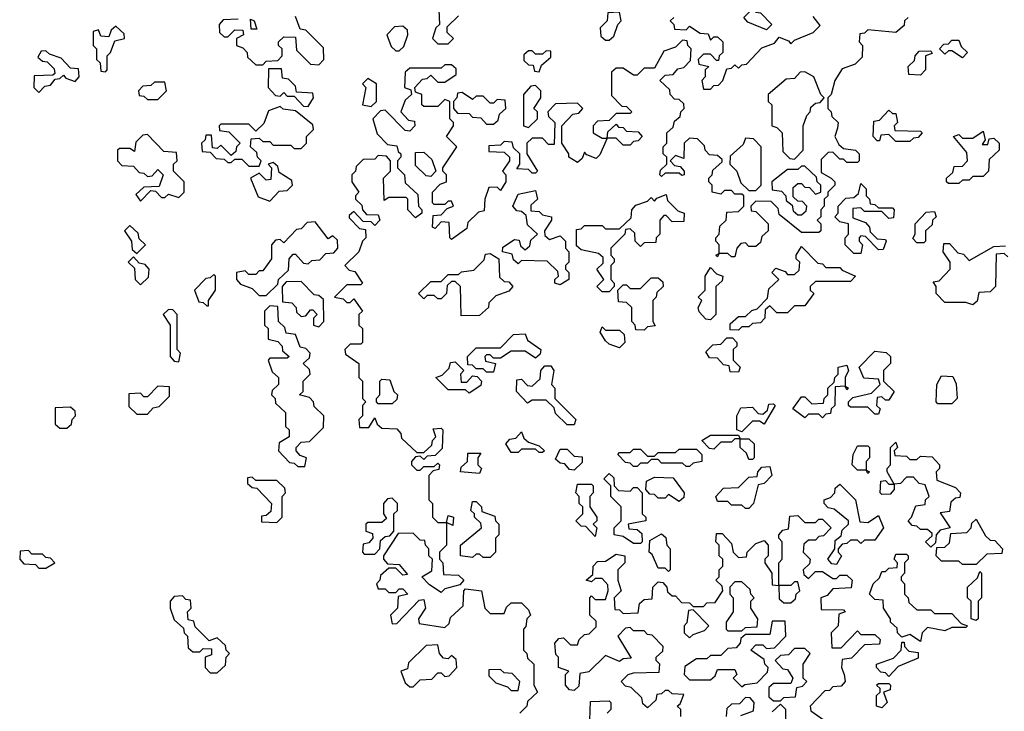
# Model space of a CAD drawing. Extents: x 2494118 to 2687960, y 757339 to 915227.
# Tile 154 of 256: x 2653250 to 2656065, y 781120 to 783099. Entities that reach past the tile are written whole.
import ezdxf

# ---------------------------------------------------------------- set-up
doc = ezdxf.new("R2010")
doc.units = 0

msp = doc.modelspace()

# ---------------------------------------------------------------- linework, layer by layer
at = {"layer": '0CON20XD'}
for points in [[(2653875, 783100), (2653831.7, 783098.3), (2653820, 783085), (2653821.7, 783061.7), (2653835, 783050), (2653845, 783050), (2653865, 783070), (2653888.3, 783068.3), (2653890, 783055), (2653870, 783045), (2653870, 783025), (2653888.3, 783018.3), (2653900, 783005), (2653901.7, 782991.7), (2653925, 782970), (2653945, 782970), (2653955, 782980), (2653988.3, 782981.7), (2654000, 782995), (2654000, 783015), (2653990, 783025), (2653990, 783035), (2654005, 783050), (2654038.3, 783048.3), (2654041.7, 783011.7), (2654081.7, 782971.7), (2654105, 782970), (2654120, 782985), (2654118.3, 783018.3), (2654068.3, 783068.3), (2654051.7, 783071.7), (2654038.3, 783108.3)], [(2654448.3, 783128.3), (2654450, 783085), (2654440, 783075), (2654430, 783045), (2654445, 783030), (2654475, 783030)], [(2654475, 783030), (2654490, 783045), (2654471.7, 783061.7), (2654471.7, 783078.3), (2654505, 783110)], [(2655790, 783105), (2655780, 783095), (2655778.3, 783081.7), (2655755, 783062.5), (2655675, 783070), (2655665, 783060), (2655651.7, 783058.3), (2655650, 783035), (2655660, 783025), (2655658.3, 782991.7), (2655638.3, 782971.7), (2655601.7, 782958.3), (2655580, 782925), (2655570, 782885), (2655560, 782875), (2655560, 782845), (2655570, 782835), (2655571.7, 782821.7), (2655590, 782805), (2655588.3, 782788.3), (2655580, 782765), (2655591.7, 782741.7), (2655605, 782730), (2655640, 782725), (2655650, 782715), (2655650, 782695), (2655645, 782690), (2655615, 782690), (2655605, 782700), (2655595, 782700), (2655575, 782720), (2655561.7, 782718.3), (2655541.7, 782698.3), (2655541.7, 782661.7), (2655570, 782645), (2655580, 782635), (2655580, 782625), (2655560, 782605), (2655560, 782595), (2655550, 782585), (2655550, 782565), (2655540, 782555), (2655540, 782535), (2655530, 782525), (2655540, 782515), (2655540, 782495), (2655535, 782490), (2655485, 782490), (2655421.7, 782541.7), (2655418.3, 782558.3), (2655398.3, 782578.3), (2655355, 782580), (2655340, 782565), (2655341.7, 782551.7), (2655355, 782550), (2655390, 782515), (2655390, 782495), (2655371.7, 782478.3), (2655368.3, 782461.7), (2655355, 782450), (2655335, 782450), (2655325, 782460), (2655311.7, 782458.3), (2655300, 782445), (2655295, 782420), (2655285, 782420), (2655275, 782430), (2655250, 782430), (2655245, 782420), (2655240, 782425), (2655250, 782430), (2655250, 782455), (2655240, 782465), (2655240, 782475), (2655250, 782485), (2655251.7, 782508.3), (2655270, 782525), (2655271.7, 782548.3), (2655305, 782550), (2655320, 782565), (2655320, 782595), (2655315, 782600), (2655295, 782600), (2655285, 782610), (2655265, 782610), (2655255, 782600), (2655230, 782605), (2655230, 782625), (2655220, 782635), (2655220, 782645), (2655230, 782655), (2655231.7, 782668.3), (2655258.3, 782691.7), (2655258.3, 782698.3), (2655245, 782710), (2655221.7, 782711.7), (2655210, 782725), (2655208.3, 782738.3), (2655188.3, 782758.3), (2655165, 782760), (2655150, 782745), (2655148.3, 782701.7), (2655125, 782710), (2655110, 782695), (2655121.7, 782681.7), (2655138.3, 782678.3), (2655150, 782665), (2655150, 782655), (2655143, 782653), (2655135, 782660), (2655095, 782660), (2655085, 782650), (2655080, 782655), (2655081.7, 782668.3), (2655100, 782685), (2655100, 782705), (2655090, 782715), (2655090, 782735), (2655100, 782745), (2655100, 782775), (2655118.3, 782791.7), (2655121.7, 782808.3), (2655138.3, 782821.7), (2655140, 782835), (2655150, 782845), (2655148.3, 782858.3), (2655135, 782870), (2655121.7, 782871.7), (2655110, 782885), (2655108.3, 782898.3), (2655080, 782925), (2655095, 782940), (2655118.3, 782941.7), (2655131.7, 782958.3), (2655148.3, 782961.7), (2655168.3, 782981.7), (2655170, 783015), (2655160, 783025), (2655158.3, 783038.3), (2655145, 783040), (2655125, 783020), (2655091.7, 783008.3), (2655065, 782960), (2655035, 782960), (2655015, 782940), (2655005, 782940), (2654975, 782960), (2654955, 782960), (2654941.7, 782948.3), (2654941.7, 782881.7), (2654971.7, 782851.7), (2654985, 782850), (2655000, 782835), (2654995, 782830), (2654955, 782830), (2654935, 782810), (2654901.7, 782808.3), (2654890, 782795), (2654890, 782775), (2654915, 782760), (2654930, 782760), (2654931.7, 782778.3), (2654955, 782800), (2654961.7, 782791.7)], [(2654935, 783040), (2654948.3, 783051.7), (2654960, 783085), (2654970, 783095), (2654965, 783120), (2654931.7, 783118.3), (2654930, 783095), (2654910, 783075), (2654911.7, 783051.7), (2654925, 783040), (2654935, 783040)], [(2655120, 783105), (2655110, 783095), (2655120, 783085), (2655121.7, 783071.7), (2655155, 783070), (2655165, 783080), (2655195, 783060), (2655218.3, 783058.3), (2655225, 783040), (2655235, 783050), (2655245, 783050), (2655260, 783035), (2655260, 783005), (2655250, 782995), (2655248.3, 782981.7), (2655241.7, 782981.7), (2655225, 783000), (2655205, 783000), (2655190, 782985), (2655191.7, 782971.7), (2655220, 782965), (2655210, 782955), (2655210, 782935), (2655200, 782925), (2655205, 782900), (2655225, 782900), (2655235, 782910), (2655248.3, 782911.7), (2655260, 782925), (2655271.7, 782958.3), (2655285, 782960), (2655295, 782970), (2655305, 782960), (2655315, 782970), (2655328.3, 782971.7), (2655371.7, 783018.3), (2655408.3, 783031.7), (2655421.7, 783048.3), (2655448.3, 783038.3), (2655455, 783030), (2655465, 783040), (2655518.3, 783061.7), (2655538.3, 783081.7), (2655518.3, 783108.3)], [(2655385, 783070), (2655331.7, 783091.7), (2655320, 783105), (2655345, 783130), (2655355, 783120), (2655368.3, 783118.3), (2655400, 783085), (2655385, 783070)], [(2653495, 782950), (2653500, 782955), (2653500, 782995), (2653510, 783005), (2653521.7, 783038.3), (2653550, 783045), (2653548.3, 783058.3), (2653525, 783080), (2653511.7, 783068.3), (2653505, 783050), (2653481.7, 783051.7), (2653475, 783070), (2653460, 783065), (2653460, 783025), (2653470, 783015), (2653470, 782985), (2653480, 782975), (2653481.7, 782951.7), (2653495, 782950)], [(2653910, 783100), (2653920, 783095), (2653928.3, 783071.7), (2653911.7, 783071.7), (2653910, 783100)], [(2654335, 783010), (2654348.3, 783021.7), (2654360, 783055), (2654358.3, 783068.3), (2654345, 783080), (2654321.7, 783078.3), (2654300, 783055), (2654311.7, 783021.7), (2654325, 783010), (2654335, 783010)], [(2655945, 782990), (2655915, 783010), (2655905, 783010), (2655895, 783000), (2655880, 783015), (2655891.7, 783028.3), (2655905, 783030), (2655915, 783040), (2655935, 783040), (2655941.7, 783021.7), (2655960, 783005), (2655945, 782990)], [(2653305, 782890), (2653321.7, 782908.3), (2653338.3, 782911.7), (2653351.7, 782928.3), (2653365, 782930), (2653375, 782940), (2653381.7, 782931.7), (2653408.3, 782921.7), (2653420, 782935), (2653418.3, 782958.3), (2653395, 782960), (2653368.3, 782988.3), (2653335, 783000), (2653325, 783010), (2653311.7, 783008.3), (2653301.7, 782991.7), (2653315, 782980), (2653328.3, 782978.3), (2653348.3, 782958.3), (2653350, 782945), (2653345, 782940), (2653291.7, 782938.3), (2653290, 782905), (2653305, 782890)], [(2654735, 782950), (2654741.7, 782968.3), (2654768.3, 782991.7), (2654768.3, 783008.3), (2654755, 783010), (2654745, 783000), (2654725, 783000), (2654715, 783010), (2654705, 783010), (2654691.7, 782998.3), (2654691.7, 782981.7), (2654705, 782970), (2654718.3, 782968.3), (2654721.7, 782951.7), (2654735, 782950)], [(2655825, 782940), (2655791.7, 782941.7), (2655790, 782965), (2655808.3, 782981.7), (2655810, 782995), (2655821.7, 783008.3), (2655855, 783010), (2655858.3, 783001.7), (2655840, 782995), (2655840, 782955), (2655825, 782940)], [(2654961.7, 782791.7), (2654975, 782790), (2654985, 782780), (2655018.3, 782778.3), (2655030, 782765), (2655018.3, 782751.7), (2655005, 782750), (2654995, 782740), (2654975, 782740), (2654955, 782760), (2654930, 782760), (2654908.3, 782711.7), (2654898.3, 782701.7), (2654871.7, 782711.7), (2654865, 782720), (2654858.3, 782701.7), (2654845, 782690), (2654820, 782705), (2654820, 782715), (2654800, 782745), (2654800, 782795), (2654831.7, 782828.3), (2654848.3, 782831.7), (2654860, 782845), (2654845, 782860), (2654781.7, 782858.3), (2654760, 782835), (2654761.7, 782821.7), (2654780, 782805), (2654778.3, 782741.7), (2654761.7, 782741.7), (2654745, 782760), (2654715, 782760), (2654700, 782745), (2654700, 782715), (2654730, 782665), (2654725, 782660), (2654715, 782660), (2654705, 782670), (2654671.7, 782671.7), (2654680, 782685), (2654680, 782715), (2654661.7, 782731.7), (2654658.3, 782748.3), (2654635, 782750), (2654625, 782740), (2654591.7, 782738.3), (2654591.7, 782721.7), (2654635, 782720), (2654650, 782705), (2654650, 782695), (2654630, 782665), (2654640, 782655), (2654640, 782635), (2654625, 782610), (2654615, 782620), (2654591.7, 782618.3), (2654580, 782585), (2654578.3, 782551.7), (2654561.7, 782548.3), (2654531.7, 782518.3), (2654528.3, 782501.7), (2654485, 782470), (2654480, 782475), (2654478.3, 782518.3), (2654455, 782520), (2654438.3, 782501.7), (2654430, 782505), (2654431.7, 782538.3), (2654455, 782540), (2654471.7, 782558.3), (2654490, 782565), (2654485, 782580), (2654475, 782580), (2654465, 782570), (2654435, 782570), (2654430, 782575), (2654430, 782605), (2654451.7, 782628.3), (2654470, 782635), (2654470, 782655), (2654460, 782665), (2654460, 782675), (2654500, 782735), (2654470, 782765), (2654490, 782795), (2654490, 782805), (2654480, 782815), (2654480, 782865), (2654465, 782870), (2654445, 782850), (2654405, 782850), (2654400, 782855), (2654400, 782885), (2654381.7, 782891.7), (2654380, 782905), (2654401.7, 782928.3), (2654415, 782930), (2654425, 782940), (2654445, 782920), (2654465, 782920), (2654498.3, 782941.7), (2654498.3, 782958.3), (2654485, 782970), (2654465, 782970), (2654455, 782960), (2654365, 782960), (2654351.7, 782948.3), (2654350, 782905), (2654368.3, 782898.3), (2654370, 782885), (2654351.7, 782868.3), (2654340, 782835), (2654361.7, 782811.7), (2654378.3, 782808.3), (2654380, 782795), (2654365, 782780), (2654351.7, 782781.7), (2654295, 782840), (2654281.7, 782838.3), (2654260, 782815), (2654271.7, 782771.7), (2654301.7, 782741.7), (2654328.3, 782738.3), (2654331.7, 782721.7), (2654340, 782715), (2654340, 782705), (2654330, 782695), (2654330, 782675), (2654350, 782655), (2654351.7, 782631.7), (2654388.3, 782598.3), (2654390, 782565), (2654400, 782555), (2654400, 782545), (2654381.7, 782531.7), (2654360, 782555), (2654360, 782585), (2654355, 782590), (2654305, 782590), (2654291.7, 782581.7), (2654290, 782645), (2654310, 782665), (2654310, 782695), (2654298.3, 782708.3), (2654275, 782710), (2654265, 782700), (2654231.7, 782698.3), (2654211.7, 782678.3), (2654210, 782665), (2654200, 782655), (2654200, 782635), (2654220, 782605), (2654210, 782595), (2654210, 782585), (2654228.3, 782568.3), (2654230, 782555), (2654241.7, 782541.7), (2654275, 782540), (2654280, 782525), (2654265, 782510), (2654255, 782520), (2654231.7, 782521.7), (2654205, 782550), (2654191.7, 782538.3), (2654191.7, 782531.7), (2654221.7, 782501.7), (2654238.3, 782498.3), (2654240, 782475), (2654230, 782465), (2654220, 782435), (2654180, 782395), (2654191.7, 782381.7), (2654208.3, 782378.3), (2654230, 782345), (2654225, 782340), (2654185, 782340), (2654150, 782305), (2654175, 782300), (2654185, 782290), (2654195, 782290), (2654205, 782300), (2654230, 782265), (2654220, 782255), (2654220, 782225), (2654230, 782215), (2654230, 782175), (2654225, 782170), (2654195, 782170), (2654180, 782155), (2654181.7, 782141.7), (2654220, 782115), (2654220, 782075), (2654230, 782065), (2654230, 782015), (2654240, 782005), (2654230, 781995), (2654230, 781965), (2654220, 781955), (2654221.7, 781931.7), (2654248.3, 781931.7), (2654265, 781960), (2654271.7, 781941.7), (2654285, 781930), (2654328.3, 781928.3), (2654340, 781915), (2654341.7, 781901.7), (2654385, 781860), (2654405, 781860), (2654428.3, 781881.7), (2654430, 781895), (2654440, 781905), (2654431.7, 781928.3), (2654455, 781930), (2654460, 781925), (2654458.3, 781871.7), (2654438.3, 781851.7), (2654415, 781850), (2654405, 781840), (2654395, 781850), (2654381.7, 781848.3), (2654370, 781835), (2654370, 781825), (2654385, 781810), (2654395, 781810), (2654405, 781820), (2654435, 781820), (2654445, 781830), (2654450, 781825), (2654448.3, 781811.7), (2654431.7, 781808.3), (2654420, 781795), (2654420, 781725), (2654430, 781715), (2654430, 781675), (2654445, 781660), (2654470, 781660), (2654475, 781680), (2654490, 781675), (2654488.3, 781651.7), (2654470, 781660), (2654470, 781595), (2654450, 781575), (2654450, 781555), (2654460, 781545), (2654461.7, 781511.7), (2654505, 781510), (2654520, 781495), (2654508.3, 781481.7), (2654465, 781470), (2654455, 781460), (2654421.7, 781481.7), (2654400, 781505), (2654428.3, 781521.7), (2654430, 781555), (2654420, 781565), (2654420, 781585), (2654410, 781595), (2654408.3, 781608.3), (2654395, 781610), (2654375, 781630), (2654331.7, 781628.3), (2654290, 781565), (2654290, 781555), (2654301.7, 781541.7), (2654335, 781540), (2654358.3, 781511.7), (2654345, 781510), (2654325, 781530), (2654305, 781530), (2654281.7, 781508.3), (2654280, 781495), (2654270, 781485), (2654275, 781470), (2654295, 781470), (2654305, 781460), (2654325, 781460), (2654335, 781470), (2654345, 781470), (2654360, 781455), (2654331.7, 781448.3), (2654330, 781415), (2654310, 781395), (2654315, 781370), (2654328.3, 781371.7), (2654391.7, 781438.3), (2654405, 781440), (2654410, 781415), (2654390, 781385), (2654391.7, 781371.7), (2654465, 781360), (2654478.3, 781371.7), (2654481.7, 781388.3), (2654518.3, 781421.7), (2654520, 781465), (2654525, 781470), (2654570, 781465), (2654580, 781415), (2654595, 781400), (2654635, 781400), (2654641.7, 781418.3), (2654655, 781430), (2654685, 781430), (2654705, 781410), (2654710, 781395), (2654700, 781385), (2654697, 781363), (2654690, 781355), (2654690, 781295), (2654700, 781285), (2654701.7, 781271.7), (2654720, 781255), (2654720, 781195), (2654730, 781175), (2654701.7, 781148.3), (2654700, 781135), (2654680, 781115)], [(2654075, 782850), (2654090, 782875), (2654088.3, 782888.3), (2654041.7, 782891.7), (2654038.3, 782908.3), (2654018.3, 782928.3), (2654001.7, 782931.7), (2653998.3, 782958.3), (2653961.7, 782958.3), (2653960, 782905), (2653981.7, 782881.7), (2653995, 782880), (2654005, 782890), (2654015, 782880), (2654035, 782880), (2654061.7, 782851.7), (2654075, 782850)], [(2655465, 782700), (2655490, 782725), (2655490, 782795), (2655500, 782825), (2655510, 782835), (2655511.7, 782848.3), (2655525, 782860), (2655538.3, 782861.7), (2655550, 782875), (2655540, 782885), (2655520, 782935), (2655495, 782950), (2655481.7, 782948.3), (2655465, 782930), (2655441.7, 782928.3), (2655390, 782885), (2655390, 782865), (2655400, 782855), (2655400, 782795), (2655415, 782790), (2655430, 782775), (2655431.7, 782721.7), (2655451.7, 782701.7), (2655465, 782700)], [(2653645, 782870), (2653670, 782895), (2653665, 782920), (2653635, 782920), (2653625, 782910), (2653601.7, 782908.3), (2653590, 782895), (2653591.7, 782881.7), (2653605, 782880), (2653615, 782870), (2653645, 782870)], [(2654255, 782850), (2654270, 782865), (2654270, 782915), (2654245, 782930), (2654230, 782915), (2654240, 782905), (2654230, 782855), (2654255, 782850)], [(2654705, 782790), (2654730, 782815), (2654730, 782835), (2654720, 782845), (2654740, 782875), (2654740, 782895), (2654725, 782910), (2654711.7, 782908.3), (2654690, 782885), (2654690, 782795), (2654705, 782790)], [(2654605, 782800), (2654618.3, 782811.7), (2654621.7, 782828.3), (2654640, 782845), (2654638.3, 782868.3), (2654615, 782870), (2654605, 782860), (2654595, 782860), (2654575, 782880), (2654555, 782880), (2654545, 782870), (2654515, 782890), (2654501.7, 782888.3), (2654500, 782875), (2654490, 782865), (2654490, 782845), (2654501.7, 782831.7), (2654535, 782830), (2654545, 782820), (2654568.3, 782818.3), (2654585, 782800), (2654605, 782800)], [(2653935, 782680), (2653940, 782695), (2653930, 782705), (2653928.3, 782718.3), (2653910, 782735), (2653911.7, 782758.3), (2653935, 782760), (2653945, 782750), (2653965, 782750), (2653975, 782740), (2654025, 782740), (2654035, 782730), (2654055, 782730), (2654070, 782745), (2654070, 782765), (2654090, 782785), (2654088.3, 782798.3), (2654038.3, 782838.3), (2654003, 782843), (2653995, 782850), (2653961.7, 782838.3), (2653948.3, 782801.7), (2653925, 782780), (2653905, 782800), (2653825, 782800), (2653820, 782795), (2653821.7, 782781.7), (2653848.3, 782778.3), (2653880, 782745), (2653870, 782735), (2653868.3, 782721.7), (2653855, 782710), (2653825, 782740), (2653815, 782730), (2653801.7, 782731.7), (2653798.3, 782768.3), (2653781.7, 782768.3), (2653780, 782755), (2653770, 782745), (2653771.7, 782721.7), (2653795, 782720), (2653811.7, 782701.7), (2653835, 782700), (2653845, 782690), (2653855, 782690), (2653865, 782700), (2653885, 782700), (2653905, 782680), (2653935, 782680)], [(2655795, 782750), (2655755, 782750), (2655735, 782770), (2655711.7, 782768.3), (2655708.3, 782751.7), (2655701.7, 782751.7), (2655690, 782765), (2655691.7, 782808.3), (2655708.3, 782811.7), (2655735, 782840), (2655745, 782830), (2655755, 782830), (2655760, 782805), (2655750, 782795), (2655751.7, 782781.7), (2655825, 782780), (2655830, 782775), (2655818.3, 782761.7), (2655805, 782760), (2655795, 782750)], [(2653595, 782580), (2653625, 782610), (2653638.3, 782608.3), (2653655, 782590), (2653665, 782590), (2653675, 782600), (2653705, 782590), (2653720, 782605), (2653720, 782635), (2653690, 782665), (2653690, 782685), (2653700, 782695), (2653698.3, 782718.3), (2653661.7, 782721.7), (2653615, 782770), (2653601.7, 782768.3), (2653581.7, 782748.3), (2653578.3, 782721.7), (2653565, 782730), (2653535, 782730), (2653530, 782725), (2653530, 782695), (2653541.7, 782681.7), (2653575, 782680), (2653591.7, 782661.7), (2653605, 782660), (2653615, 782650), (2653628.3, 782651.7), (2653645, 782670), (2653660, 782655), (2653648.3, 782621.7), (2653605, 782620), (2653581.7, 782598.3), (2653595, 782580)], [(2655935, 782630), (2655905, 782630), (2655900, 782635), (2655900, 782645), (2655918.3, 782661.7), (2655921.7, 782678.3), (2655945, 782680), (2655960, 782695), (2655958.3, 782718.3), (2655920, 782765), (2655935, 782770), (2655945, 782760), (2655975, 782760), (2656005, 782780), (2656010, 782755), (2656001.7, 782741.7), (2656018.3, 782741.7), (2656021.7, 782758.3), (2656035, 782760), (2656050, 782745), (2656050, 782725), (2656021.7, 782698.3), (2656020, 782665), (2656005, 782650), (2655975, 782650), (2655965, 782640), (2655945, 782640), (2655935, 782630)], [(2655355, 782610), (2655370, 782625), (2655370, 782735), (2655348.3, 782758.3), (2655325, 782760), (2655318.3, 782741.7), (2655281.7, 782708.3), (2655280, 782685), (2655300, 782665), (2655311.7, 782631.7), (2655335, 782610), (2655355, 782610)], [(2654425, 782650), (2654411.7, 782651.7), (2654381.7, 782681.7), (2654381.7, 782718.3), (2654405, 782720), (2654428.3, 782698.3), (2654440, 782665), (2654425, 782650)], [(2653965, 782580), (2653991.7, 782608.3), (2654015, 782610), (2654030, 782625), (2654028.3, 782638.3), (2653991.7, 782661.7), (2653988.3, 782678.3), (2653975, 782690), (2653960, 782685), (2653970, 782675), (2653968.3, 782641.7), (2653955, 782640), (2653935, 782660), (2653910, 782645), (2653931.7, 782591.7), (2653965, 782580)], [(2655485, 782540), (2655498.3, 782551.7), (2655500, 782565), (2655488.3, 782578.3), (2655475, 782580), (2655461.7, 782591.7), (2655461.7, 782618.3), (2655475, 782630), (2655485, 782630), (2655495, 782620), (2655508.3, 782618.3), (2655525, 782600), (2655540, 782605), (2655540, 782625), (2655530, 782635), (2655528.3, 782648.3), (2655495, 782680), (2655485, 782680), (2655475, 782670), (2655445, 782670), (2655400, 782635), (2655401.7, 782611.7), (2655428.3, 782608.3), (2655440, 782595), (2655441.7, 782581.7), (2655458.3, 782568.3), (2655461.7, 782551.7), (2655475, 782540), (2655485, 782540)], [(2655655, 782430), (2655635, 782430), (2655610, 782455), (2655610, 782475), (2655620, 782485), (2655620, 782515), (2655595, 782520), (2655580, 782535), (2655590, 782545), (2655590, 782565), (2655611.7, 782588.3), (2655635, 782590), (2655648.3, 782601.7), (2655655, 782630), (2655670, 782615), (2655670, 782595), (2655680, 782585), (2655681.7, 782571.7), (2655695, 782570), (2655705, 782560), (2655745, 782560), (2655750, 782555), (2655748.3, 782531.7), (2655735, 782530), (2655715, 782550), (2655665, 782550), (2655655, 782560), (2655631.7, 782558.3), (2655631.7, 782531.7), (2655668.3, 782518.3), (2655680, 782505), (2655681.7, 782491.7), (2655701.7, 782471.7), (2655725, 782470), (2655727.5, 782465), (2655718.3, 782441.7), (2655705, 782440), (2655668.3, 782478.3), (2655655, 782480), (2655650, 782475), (2655650, 782465), (2655660, 782455), (2655655, 782430)], [(2654795, 782340), (2654780, 782345), (2654780, 782355), (2654790, 782365), (2654788.3, 782378.3), (2654758.3, 782408.3), (2654685, 782410), (2654675, 782400), (2654661.7, 782411.7), (2654658.3, 782428.3), (2654630, 782435), (2654631.7, 782448.3), (2654665, 782470), (2654678.3, 782468.3), (2654681.7, 782451.7), (2654695, 782440), (2654708.3, 782451.7), (2654711.7, 782468.3), (2654730, 782485), (2654701.7, 782511.7), (2654698.3, 782538.3), (2654685, 782550), (2654671.7, 782551.7), (2654660, 782565), (2654675, 782600), (2654725, 782610), (2654730, 782585), (2654711.7, 782568.3), (2654711.7, 782551.7), (2654735, 782550), (2654745, 782540), (2654770, 782535), (2654770, 782525), (2654750, 782495), (2654751.7, 782481.7), (2654765, 782470), (2654795, 782480), (2654810, 782465), (2654810, 782445), (2654820, 782435), (2654820, 782405), (2654810, 782395), (2654810, 782385), (2654820, 782375), (2654820, 782355), (2654795, 782340)], [(2654935, 782320), (2654915, 782320), (2654900, 782335), (2654920, 782355), (2654900, 782385), (2654918.3, 782401.7), (2654918.3, 782418.3), (2654905, 782430), (2654855, 782440), (2654841.7, 782451.7), (2654841.7, 782498.3), (2654855, 782500), (2654865, 782510), (2654915, 782510), (2654925, 782500), (2654965, 782500), (2654998.3, 782531.7), (2655000, 782555), (2655011.7, 782568.3), (2655045, 782580), (2655055, 782590), (2655065, 782580), (2655071.7, 782588.3), (2655098.3, 782598.3), (2655101.7, 782581.7), (2655131.7, 782551.7), (2655150, 782545), (2655148.3, 782521.7), (2655115, 782520), (2655098.3, 782538.3), (2655091.7, 782538.3), (2655080, 782525), (2655080, 782485), (2655070, 782475), (2655068.3, 782461.7), (2655035, 782460), (2655025, 782450), (2655010, 782465), (2655008.3, 782488.3), (2654995, 782500), (2654981.7, 782498.3), (2654980, 782485), (2654940, 782445), (2654940, 782425), (2654950, 782415), (2654950, 782405), (2654940, 782395), (2654940, 782355), (2654950, 782345), (2654950, 782335), (2654935, 782320)], [(2655835, 782460), (2655815, 782460), (2655803, 782473), (2655810, 782485), (2655810, 782515), (2655841.7, 782548.3), (2655865, 782550), (2655870, 782535), (2655860, 782525), (2655858.3, 782511.7), (2655840, 782495), (2655840, 782465), (2655835, 782460)], [(2653955, 782310), (2653988.3, 782341.7), (2653990, 782355), (2654018.3, 782381.7), (2654020, 782415), (2654031.7, 782428.3), (2654038.3, 782428.3), (2654061.7, 782401.7), (2654075, 782400), (2654085, 782410), (2654108.3, 782411.7), (2654125, 782430), (2654148.3, 782431.7), (2654160, 782445), (2654158.3, 782468.3), (2654145, 782480), (2654131.7, 782471.7), (2654095, 782520), (2654071.7, 782518.3), (2654055, 782500), (2654041.7, 782498.3), (2654005, 782460), (2653995, 782470), (2653981.7, 782468.3), (2653970, 782455), (2653970, 782415), (2653945, 782380), (2653935, 782380), (2653925, 782370), (2653905, 782370), (2653895, 782380), (2653870, 782375), (2653870, 782355), (2653881.7, 782341.7), (2653915, 782330), (2653935, 782310), (2653955, 782310)], [(2653585, 782430), (2653610, 782455), (2653591.7, 782471.7), (2653588.3, 782488.3), (2653565, 782510), (2653550, 782495), (2653570, 782465), (2653571.7, 782441.7), (2653585, 782430)], [(2655975, 782282.5), (2655955, 782290), (2655895, 782290), (2655870, 782315), (2655870, 782335), (2655861.7, 782348.3), (2655878.3, 782351.7), (2655910, 782385), (2655910, 782405), (2655890, 782435), (2655891.7, 782458.3), (2655908.3, 782458.3), (2655931.7, 782431.7), (2655948.3, 782428.3), (2655965, 782410), (2656035, 782450), (2656068.3, 782451.7)], [(2654511.7, 782251.7), (2654510, 782335), (2654495, 782350), (2654485, 782350), (2654471.7, 782338.3), (2654470, 782315), (2654455, 782300), (2654445, 782300), (2654435, 782310), (2654415, 782310), (2654405, 782300), (2654390, 782315), (2654425, 782350), (2654455, 782350), (2654475, 782370), (2654505, 782370), (2654513, 782377), (2654548.3, 782381.7), (2654578.3, 782411.7), (2654581.7, 782428.3), (2654595, 782430), (2654620, 782415), (2654621.7, 782361.7), (2654635, 782350), (2654648.3, 782348.3), (2654660, 782335), (2654648.3, 782321.7), (2654611.7, 782308.3), (2654591.7, 782288.3), (2654590, 782275), (2654565, 782252.5), (2654511.7, 782251.7)], [(2655305, 782210), (2655281.7, 782211.7), (2655281.7, 782228.3), (2655305, 782250), (2655325, 782250), (2655343, 782267), (2655358.3, 782271.7), (2655388.3, 782301.7), (2655391.7, 782328.3), (2655420, 782355), (2655400, 782375), (2655411.7, 782388.3), (2655438.3, 782378.3), (2655445, 782370), (2655465, 782370), (2655478.3, 782381.7), (2655480, 782405), (2655470, 782415), (2655470, 782425), (2655485, 782450), (2655531.7, 782401.7), (2655545, 782400), (2655555, 782390), (2655595, 782390), (2655601.7, 782381.7), (2655640, 782365), (2655625, 782350), (2655525, 782350), (2655510, 782335), (2655510, 782325), (2655520, 782315), (2655495, 782280), (2655465, 782280), (2655445, 782260), (2655415, 782260), (2655395, 782280), (2655381.7, 782268.3), (2655380, 782245), (2655368.3, 782231.7), (2655345, 782230), (2655335, 782220), (2655315, 782220), (2655305, 782210)], [(2656075, 782420), (2656065, 782430), (2656041.7, 782428.3), (2656040, 782335), (2656025, 782320), (2655991.7, 782318.3), (2655987, 782293), (2655975, 782282.5)], [(2653595, 782340), (2653618.3, 782361.7), (2653620, 782385), (2653608.3, 782398.3), (2653591.7, 782401.7), (2653575, 782420), (2653560, 782405), (2653578.3, 782388.3), (2653580, 782355), (2653595, 782340)], [(2655225, 782240), (2655211.7, 782241.7), (2655193, 782263), (2655190, 782275), (2655200, 782295), (2655190, 782305), (2655210, 782325), (2655210, 782365), (2655225, 782390), (2655241.7, 782371.7), (2655260, 782365), (2655258.3, 782351.7), (2655240, 782335), (2655240, 782255), (2655225, 782240)], [(2653790, 782280), (2653790, 782295), (2653810, 782325), (2653810, 782365), (2653805, 782370), (2653795, 782360), (2653781.7, 782358.3), (2653750, 782325), (2653761.7, 782291.7), (2653775, 782290), (2653785, 782280), (2653790, 782280)], [(2654105, 782220), (2654120, 782235), (2654118.3, 782298.3), (2654105, 782310), (2654091.7, 782311.7), (2654055, 782350), (2654011.7, 782348.3), (2654000, 782335), (2654001.7, 782291.7), (2654028.3, 782288.3), (2654040, 782275), (2654041.7, 782261.7), (2654055, 782250), (2654068.3, 782251.7), (2654081.7, 782268.3), (2654088.3, 782268.3), (2654100, 782255), (2654090, 782245), (2654090, 782225), (2654105, 782220)], [(2655035, 782210), (2655011.7, 782211.7), (2655010, 782225), (2655000, 782235), (2655000, 782275), (2654985, 782290), (2654961.7, 782291.7), (2654960, 782325), (2654975, 782340), (2654985, 782340), (2654995, 782330), (2655025, 782330), (2655055, 782360), (2655075, 782360), (2655088.3, 782348.3), (2655090, 782335), (2655071.7, 782318.3), (2655070, 782305), (2655060, 782295), (2655060, 782235), (2655067, 782223), (2655045, 782220), (2655035, 782210)], [(2653705, 782120), (2653710, 782145), (2653700, 782155), (2653700, 782255), (2653688.3, 782268.3), (2653675, 782270), (2653660, 782255), (2653680, 782225), (2653680, 782135), (2653691.7, 782121.7), (2653705, 782120)], [(2654065, 781820), (2654070, 781845), (2654051.7, 781851.7), (2654040, 781865), (2654040, 781875), (2654055, 781890), (2654078.3, 781891.7), (2654118.3, 781931.7), (2654120, 781965), (2654091.7, 781991.7), (2654090, 782005), (2654078.3, 782018.3), (2654050, 782025), (2654060, 782035), (2654060, 782065), (2654080, 782085), (2654078.3, 782098.3), (2654060, 782115), (2654078.3, 782131.7), (2654080, 782145), (2654068.3, 782158.3), (2654051.7, 782161.7), (2654038.3, 782198.3), (2654011.7, 782201.7), (2654008.3, 782218.3), (2653990, 782235), (2653988.3, 782278.3), (2653965, 782280), (2653950, 782265), (2653950, 782225), (2653960, 782215), (2653960, 782185), (2653988.3, 782178.3), (2654000, 782165), (2654001.7, 782151.7), (2654020, 782135), (2654015, 782130), (2653965, 782130), (2653960, 782125), (2653971.7, 782091.7), (2653990, 782075), (2653990, 782055), (2653971.7, 782038.3), (2653970, 782025), (2653980, 782015), (2653981.7, 782001.7), (2654010, 781975), (2654010, 781935), (2654020, 781925), (2654020, 781905), (2653991.7, 781888.3), (2653990, 781865), (2654021.7, 781831.7), (2654035, 781830), (2654045, 781820), (2654065, 781820)], [(2654965, 782160), (2654935, 782170), (2654925, 782180), (2654910, 782205), (2654915, 782220), (2654925, 782210), (2654965, 782210), (2654978.3, 782198.3), (2654980, 782175), (2654965, 782160)], [(2654605, 782090), (2654585, 782090), (2654575, 782100), (2654555, 782100), (2654545, 782110), (2654531.7, 782111.7), (2654530, 782135), (2654555, 782160), (2654625, 782160), (2654661.7, 782198.3), (2654695, 782200), (2654701.7, 782181.7), (2654740, 782155), (2654738.3, 782141.7), (2654725, 782130), (2654695, 782150), (2654655, 782150), (2654625, 782130), (2654605, 782130), (2654595, 782140), (2654585, 782140), (2654580, 782135), (2654581.7, 782121.7), (2654610, 782115), (2654605, 782090)], [(2655305, 782090), (2655281.7, 782091.7), (2655278.3, 782108.3), (2655261.7, 782111.7), (2655245, 782130), (2655221.7, 782131.7), (2655211.7, 782148.3), (2655231.7, 782168.3), (2655255, 782170), (2655271.7, 782188.3), (2655288.3, 782188.3), (2655300, 782175), (2655300, 782165), (2655290, 782155), (2655290, 782125), (2655310, 782105), (2655305, 782090)], [(2655705, 781970), (2655695, 781970), (2655675, 781990), (2655625, 781990), (2655620, 781995), (2655620, 782005), (2655631.7, 782018.3), (2655685, 782030), (2655710, 782055), (2655705, 782070), (2655663.6, 782073.6), (2655650, 782105), (2655695, 782150), (2655727, 782147), (2655740, 782135), (2655740, 782115), (2655720, 782095), (2655720, 782065), (2655750, 782035), (2655735, 782010), (2655725, 782010), (2655715, 782020), (2655701.7, 782018.3), (2655700, 781995), (2655710, 781985), (2655705, 781970)], [(2654535, 782030), (2654525, 782040), (2654475, 782040), (2654440, 782075), (2654458.3, 782081.7), (2654478.3, 782101.7), (2654481.7, 782118.3), (2654495, 782120), (2654520, 782095), (2654510, 782085), (2654511.7, 782061.7), (2654528.3, 782061.7), (2654545, 782080), (2654558.3, 782078.3), (2654570, 782065), (2654568.3, 782051.7), (2654535, 782030)], [(2654835, 781940), (2654815, 781940), (2654781.7, 781971.7), (2654778.3, 781988.3), (2654755, 782010), (2654715, 782010), (2654701.7, 782001.7), (2654670, 782035), (2654671.7, 782068.3), (2654685, 782070), (2654701.7, 782051.7), (2654715, 782050), (2654738.3, 782071.7), (2654740, 782095), (2654751.7, 782108.3), (2654768.3, 782108.3), (2654777.5, 782095), (2654770, 782055), (2654780, 782045), (2654780, 782015), (2654840, 781955), (2654835, 781940)], [(2655545, 781960), (2655535, 781970), (2655505, 781970), (2655495, 781960), (2655460, 781985), (2655485, 782020), (2655495, 782020), (2655515, 782000), (2655548.3, 782001.7), (2655550, 782015), (2655560, 782025), (2655560, 782045), (2655578.3, 782061.7), (2655580, 782075), (2655590, 782085), (2655590, 782105), (2655615, 782110), (2655620, 782095), (2655610, 782075), (2655610, 782050), (2655620, 782045), (2655615, 782040), (2655610, 782050), (2655581.7, 782048.3), (2655580, 781995), (2655570, 781985), (2655568.3, 781971.7), (2655555, 781970), (2655545, 781960)], [(2654315, 782000), (2654275, 782000), (2654270, 782005), (2654270, 782015), (2654280, 782025), (2654280, 782065), (2654285, 782070), (2654308.3, 782068.3), (2654320, 782035), (2654330, 782025), (2654328.3, 782011.7), (2654315, 782000)], [(2655915, 782000), (2655875, 782000), (2655870, 782005), (2655872.5, 782055), (2655885, 782080), (2655918.3, 782078.3), (2655927, 782057), (2655930, 782015), (2655915, 782000)], [(2653615, 781970), (2653631.7, 781988.3), (2653648.3, 781991.7), (2653678.3, 782021.7), (2653678.3, 782048.3), (2653645, 782050), (2653615, 782020), (2653605, 782020), (2653595, 782030), (2653561.7, 782028.3), (2653561.7, 781991.7), (2653585, 781970), (2653615, 781970)], [(2653385, 781930), (2653398.3, 781941.7), (2653400, 781955), (2653410, 781965), (2653408.3, 781978.3), (2653395, 781990), (2653351.7, 781988.3), (2653351.7, 781941.7), (2653365, 781930), (2653385, 781930)], [(2655315, 781920), (2655300, 781925), (2655300, 781965), (2655311.7, 781988.3), (2655345, 781990), (2655361.7, 781971.7), (2655375, 781970), (2655388.3, 781981.7), (2655391.7, 781998.3), (2655405, 782000), (2655410, 781995), (2655378.3, 781941.7), (2655365, 781950), (2655345, 781950), (2655315, 781920)], [(2654745, 781860), (2654735, 781860), (2654725, 781870), (2654685, 781870), (2654675, 781860), (2654655, 781860), (2654640, 781885), (2654651.7, 781898.3), (2654668.3, 781901.7), (2654685, 781920), (2654691.7, 781901.7), (2654705, 781890), (2654735, 781880), (2654750, 781865), (2654745, 781860)], [(2655345, 781840), (2655335, 781840), (2655328.3, 781858.3), (2655310, 781875), (2655310, 781900), (2655295, 781900), (2655285, 781890), (2655255, 781890), (2655235, 781870), (2655221.7, 781871.7), (2655200, 781895), (2655225, 781910), (2655305, 781910), (2655310, 781900), (2655335, 781900), (2655350, 781885), (2655350, 781845), (2655345, 781840)], [(2654835, 781810), (2654821.7, 781811.7), (2654808.3, 781828.3), (2654795, 781830), (2654781.7, 781841.7), (2654795, 781870), (2654815, 781870), (2654835, 781850), (2654858.3, 781848.3), (2654858.3, 781831.7), (2654835, 781810)], [(2655165, 781820), (2655155, 781820), (2655145, 781830), (2655085, 781830), (2655075, 781840), (2655055, 781840), (2655045, 781830), (2655025, 781830), (2655015, 781820), (2655005, 781820), (2654995, 781830), (2654981.7, 781831.7), (2654960, 781855), (2654965, 781860), (2654995, 781860), (2655005, 781870), (2655025, 781870), (2655045, 781850), (2655065, 781850), (2655075, 781860), (2655125, 781860), (2655135, 781870), (2655185, 781870), (2655200, 781855), (2655200, 781835), (2655175, 781830), (2655165, 781820)], [(2655675, 781800), (2655670, 781810), (2655645, 781810), (2655630, 781825), (2655632.5, 781855), (2655645, 781880), (2655675, 781880), (2655680, 781875), (2655680, 781845), (2655670, 781835), (2655670, 781810), (2655680, 781805), (2655675, 781800)], [(2655855, 781590), (2655840, 781605), (2655858.3, 781621.7), (2655858.3, 781628.3), (2655845, 781640), (2655825, 781640), (2655815, 781650), (2655801.7, 781651.7), (2655790, 781665), (2655800, 781675), (2655811.7, 781708.3), (2655838.3, 781711.7), (2655840, 781725), (2655850, 781735), (2655838.3, 781768.3), (2655821.7, 781771.7), (2655805, 781790), (2655785, 781790), (2655768.3, 781771.7), (2655750, 781770), (2655750, 781755), (2655738.3, 781741.7), (2655715, 781740), (2655710, 781745), (2655711.7, 781778.3), (2655725, 781780), (2655735, 781770), (2655750, 781770), (2655730, 781805), (2655730, 781815), (2655740, 781825), (2655740, 781875), (2655755, 781890), (2655760, 781875), (2655750, 781865), (2655751.7, 781851.7), (2655785, 781850), (2655795, 781840), (2655815, 781840), (2655825, 781850), (2655858.3, 781848.3), (2655880, 781825), (2655880, 781815), (2655870, 781805), (2655871.7, 781781.7), (2655925, 781760), (2655940, 781745), (2655938.3, 781731.7), (2655925, 781730), (2655911.7, 781718.3), (2655908.3, 781691.7), (2655881.7, 781688.3), (2655910, 781645), (2655881.7, 781638.3), (2655870, 781625), (2655868.3, 781601.7), (2655855, 781590)], [(2654565, 781800), (2654510, 781805), (2654511.7, 781818.3), (2654530, 781835), (2654531.7, 781858.3), (2654568.3, 781858.3), (2654560, 781845), (2654560, 781825), (2654570, 781815), (2654565, 781800)], [(2655335, 781700), (2655325, 781700), (2655315, 781710), (2655285, 781710), (2655275, 781720), (2655245, 781720), (2655240, 781735), (2655261.7, 781758.3), (2655305, 781760), (2655335, 781790), (2655358.3, 781791.7), (2655360, 781805), (2655371.7, 781818.3), (2655395, 781820), (2655400, 781795), (2655378.3, 781771.7), (2655361.7, 781768.3), (2655347.5, 781715), (2655335, 781700)], [(2653985, 781660), (2654000, 781675), (2654000, 781735), (2654010, 781745), (2654008.3, 781758.3), (2653985, 781780), (2653925, 781780), (2653915, 781790), (2653901.7, 781788.3), (2653901.7, 781771.7), (2653915, 781760), (2653928.3, 781758.3), (2653970, 781715), (2653968.3, 781691.7), (2653955, 781680), (2653941.7, 781678.3), (2653941.7, 781661.7), (2653985, 781660)], [(2655025, 781600), (2655005, 781600), (2654975, 781620), (2654950, 781625), (2654950, 781645), (2654970, 781665), (2654970, 781705), (2654940, 781735), (2654940, 781765), (2654920, 781785), (2654935, 781800), (2654948.3, 781788.3), (2654950, 781765), (2654961.7, 781751.7), (2654995, 781750), (2655005, 781760), (2655015, 781760), (2655030, 781745), (2655030, 781685), (2655040, 781675), (2655040, 781665), (2654990, 781655), (2654991.7, 781641.7), (2655015, 781640), (2655028.3, 781628.3), (2655030, 781605), (2655025, 781600)], [(2655135, 781720), (2655105, 781740), (2655095, 781730), (2655075, 781730), (2655065, 781740), (2655051.7, 781741.7), (2655040, 781755), (2655041.7, 781778.3), (2655065, 781790), (2655118.3, 781788.3), (2655150, 781745), (2655148.3, 781731.7), (2655135, 781720)], [(2654895, 781620), (2654868.3, 781648.3), (2654855, 781650), (2654840, 781665), (2654860, 781685), (2654860, 781705), (2654850, 781715), (2654850, 781735), (2654840, 781745), (2654845, 781770), (2654885, 781770), (2654890, 781765), (2654890, 781745), (2654880, 781735), (2654880, 781705), (2654900, 781675), (2654900, 781665), (2654890, 781655), (2654900, 781645), (2654895, 781620)], [(2655585, 781540), (2655571.7, 781541.7), (2655560, 781555), (2655580, 781585), (2655581.7, 781608.3), (2655598.3, 781621.7), (2655601.7, 781638.3), (2655620, 781655), (2655620, 781665), (2655578.3, 781698.3), (2655561.7, 781701.7), (2655550, 781715), (2655550, 781725), (2655568.3, 781731.7), (2655580, 781745), (2655581.7, 781758.3), (2655595, 781770), (2655640, 781725), (2655651.7, 781661.7), (2655675, 781660), (2655705, 781680), (2655720, 781645), (2655695, 781610), (2655665, 781610), (2655655, 781600), (2655645, 781610), (2655625, 781610), (2655615, 781600), (2655601.7, 781598.3), (2655590, 781585), (2655590, 781575), (2655600, 781565), (2655585, 781540)], [(2654265, 781570), (2654280, 781585), (2654281.7, 781608.3), (2654295, 781620), (2654308.3, 781621.7), (2654320, 781635), (2654320, 781685), (2654330, 781695), (2654330, 781715), (2654315, 781730), (2654301.7, 781728.3), (2654290, 781715), (2654290, 781685), (2654298.3, 781671.7), (2654285, 781660), (2654245, 781660), (2654240, 781655), (2654240, 781635), (2654258.3, 781628.3), (2654260, 781615), (2654248.3, 781601.7), (2654231.7, 781598.3), (2654230, 781575), (2654235, 781570), (2654265, 781570)], [(2654595, 781560), (2654575, 781560), (2654565, 781570), (2654555, 781570), (2654545, 781560), (2654510, 781565), (2654510, 781595), (2654570, 781645), (2654568.3, 781658.3), (2654550, 781675), (2654550, 781685), (2654540, 781695), (2654545, 781720), (2654555, 781720), (2654570, 781705), (2654571.7, 781691.7), (2654608.3, 781678.3), (2654610, 781665), (2654620, 781655), (2654620, 781625), (2654610, 781615), (2654610, 781575), (2654595, 781560)], [(2654877, 781233), (2654851.7, 781228.3), (2654848.3, 781191.7), (2654835, 781180), (2654821.7, 781181.7), (2654810, 781195), (2654810, 781225), (2654820, 781235), (2654790, 781245), (2654790, 781275), (2654783, 781283), (2654780, 781315), (2654791.7, 781328.3), (2654805, 781330), (2654825, 781310), (2654845, 781310), (2654850, 781325), (2654865, 781340), (2654878.3, 781341.7), (2654898.3, 781361.7), (2654898.3, 781378.3), (2654880, 781395), (2654880, 781445), (2654885, 781450), (2654895, 781440), (2654925, 781440), (2654932.5, 781465), (2654931.7, 781481.7), (2654915, 781500), (2654895, 781500), (2654885, 781490), (2654870, 781495), (2654888.3, 781511.7), (2654890, 781535), (2654901.7, 781548.3), (2654925, 781550), (2654955, 781570), (2654980, 781565), (2654980, 781545), (2654960, 781525), (2654960, 781495), (2654970, 781465), (2654950, 781445), (2654951.7, 781411.7), (2654965, 781410), (2654975, 781400), (2655018.3, 781401.7), (2655021.7, 781428.3), (2655035, 781440), (2655058.3, 781441.7), (2655060, 781475), (2655075, 781490), (2655088.3, 781488.3), (2655100, 781475), (2655101.7, 781461.7), (2655115, 781450), (2655125, 781450), (2655141.7, 781431.7), (2655165, 781430), (2655175, 781420), (2655205, 781420), (2655215, 781430), (2655238.3, 781431.7), (2655260, 781465), (2655258.3, 781478.3), (2655240, 781495), (2655250, 781505), (2655250, 781525), (2655260, 781535), (2655260, 781555), (2655250, 781565), (2655250, 781595), (2655240, 781605), (2655241.7, 781628.3), (2655258.3, 781628.3), (2655285, 781600), (2655290, 781575), (2655305, 781560), (2655328.3, 781561.7), (2655330, 781575), (2655355, 781600), (2655378.3, 781608.3), (2655390, 781595), (2655390, 781565), (2655380, 781555), (2655380, 781545), (2655400, 781515), (2655401.7, 781481.7), (2655420, 781480), (2655420, 781545), (2655430, 781555), (2655430, 781605), (2655420, 781615), (2655420, 781625), (2655431.7, 781638.3), (2655448.3, 781641.7), (2655451.7, 781678.3), (2655475, 781680), (2655495, 781660), (2655525, 781660), (2655535, 781670), (2655545, 781670), (2655570, 781645), (2655548.3, 781621.7), (2655535, 781620), (2655525, 781610), (2655505, 781610), (2655491.7, 781598.3), (2655490, 781575), (2655510, 781555), (2655508.3, 781541.7), (2655490, 781525), (2655491.7, 781511.7), (2655505, 781500), (2655525, 781520), (2655545, 781520), (2655575, 781500), (2655585, 781500), (2655595, 781510), (2655615, 781510), (2655630, 781495), (2655627, 781473), (2655575, 781470), (2655558.3, 781451.7), (2655540, 781445), (2655541.7, 781411.7), (2655605, 781410), (2655610, 781405), (2655591.7, 781398.3), (2655590, 781365), (2655570, 781345), (2655571.7, 781301.7), (2655598.3, 781301.7), (2655645, 781350), (2655655, 781340), (2655695, 781340), (2655710, 781325), (2655708.3, 781311.7), (2655665, 781310), (2655628.3, 781271.7), (2655601.7, 781268.3), (2655600, 781245), (2655607.5, 781225), (2655610, 781205), (2655598.3, 781191.7), (2655575, 781190), (2655565, 781180), (2655551.7, 781178.3), (2655510, 781135), (2655511.7, 781121.7), (2655550, 781095)], [(2655985, 781540), (2655945, 781540), (2655935, 781550), (2655885, 781550), (2655870, 781565), (2655871.7, 781588.3), (2655895, 781590), (2655908.3, 781601.7), (2655911.7, 781628.3), (2655958.3, 781631.7), (2655970, 781645), (2655971.7, 781658.3), (2655985, 781670), (2656011.7, 781621.7), (2656025, 781610), (2656038.3, 781608.3), (2656060, 781585), (2656058.3, 781571.7), (2656015, 781570), (2655985, 781540)], [(2655105, 781520), (2655095, 781530), (2655075, 781530), (2655058.3, 781568.3), (2655050, 781575), (2655051.7, 781608.3), (2655085, 781627.5), (2655097, 781617), (2655100, 781595), (2655110, 781585), (2655110, 781525), (2655105, 781520)], [(2653325, 781530), (2653350, 781545), (2653338.3, 781558.3), (2653325, 781560), (2653315, 781570), (2653285, 781570), (2653275, 781580), (2653251.7, 781578.3), (2653250, 781555), (2653261.7, 781541.7), (2653295, 781540), (2653305, 781530), (2653325, 781530)], [(2655825, 781320), (2655795, 781340), (2655771.7, 781331.7), (2655760, 781345), (2655758.3, 781358.3), (2655740, 781375), (2655740, 781385), (2655720, 781415), (2655718.3, 781438.3), (2655695, 781440), (2655680, 781455), (2655690, 781485), (2655708.3, 781501.7), (2655715, 781520), (2655725, 781520), (2655735, 781530), (2655758.3, 781531.7), (2655760, 781545), (2655750, 781555), (2655755, 781570), (2655785, 781570), (2655790, 781565), (2655790, 781555), (2655780, 781545), (2655780, 781515), (2655770, 781505), (2655770, 781495), (2655780, 781485), (2655780, 781455), (2655790, 781445), (2655791.7, 781431.7), (2655815, 781410), (2655855, 781410), (2655865, 781400), (2655915, 781400), (2655941.7, 781371.7), (2655960, 781365), (2655955, 781360), (2655915, 781360), (2655895, 781350), (2655845, 781360), (2655830, 781345), (2655825, 781320)], [(2655985, 781380), (2655970, 781385), (2655970, 781435), (2655960, 781445), (2655960, 781475), (2655988.3, 781501.7), (2655995, 781520), (2656000, 781515), (2656000, 781445), (2655990, 781435), (2655990, 781385), (2655985, 781380)], [(2655315, 781350), (2655325, 781360), (2655358.3, 781361.7), (2655360, 781385), (2655340, 781415), (2655340, 781435), (2655350, 781445), (2655340, 781455), (2655338.3, 781468.3), (2655315, 781490), (2655295, 781490), (2655280, 781475), (2655280, 781455), (2655290, 781445), (2655290, 781405), (2655270, 781375), (2655270, 781355), (2655275, 781350), (2655315, 781350)], [(2655455, 781430), (2655468.3, 781441.7), (2655470, 781455), (2655480, 781465), (2655475, 781490), (2655465, 781490), (2655455, 781480), (2655420, 781480), (2655421.7, 781441.7), (2655435, 781430), (2655455, 781430)], [(2653815, 781230), (2653838.3, 781251.7), (2653840, 781275), (2653850, 781285), (2653840, 781295), (2653838.3, 781308.3), (2653815, 781330), (2653791.7, 781321.7), (2653751.7, 781361.7), (2653748.3, 781378.3), (2653731.7, 781381.7), (2653730, 781405), (2653740, 781415), (2653738.3, 781438.3), (2653725, 781440), (2653715, 781450), (2653691.7, 781448.3), (2653680, 781435), (2653680, 781415), (2653691.7, 781381.7), (2653718.3, 781358.3), (2653720, 781345), (2653730, 781335), (2653731.7, 781301.7), (2653745, 781290), (2653765, 781290), (2653775, 781300), (2653798.3, 781298.3), (2653798.3, 781281.7), (2653780, 781275), (2653780, 781245), (2653795, 781230), (2653815, 781230)], [(2655165, 781330), (2655175, 781340), (2655208.3, 781351.7), (2655220, 781365), (2655175, 781410), (2655161.7, 781408.3), (2655157, 781373), (2655150, 781365), (2655150, 781345), (2655165, 781330)], [(2655140, 781105), (2655140, 781125), (2655130, 781135), (2655138.3, 781141.7), (2655148.3, 781168.3), (2655115, 781170), (2655105, 781180), (2655095, 781180), (2655085, 781170), (2655071.7, 781168.3), (2655068.3, 781151.7), (2655045, 781130), (2655031.7, 781141.7), (2655028.3, 781158.3), (2654998.3, 781188.3), (2654981.7, 781191.7), (2654970, 781205), (2654990, 781225), (2655005, 781230), (2655078.3, 781231.7), (2655080, 781255), (2655070, 781265), (2655070, 781275), (2655088.3, 781291.7), (2655090, 781305), (2655058.3, 781338.3), (2655045, 781340), (2655035, 781350), (2655005, 781350), (2654995, 781360), (2654981.7, 781358.3), (2654960, 781335), (2654998.3, 781271.7), (2654975, 781270), (2654965, 781262.5), (2654925, 781280), (2654877, 781233)], [(2655315, 781190), (2655323, 781197), (2655358.3, 781201.7), (2655388.3, 781231.7), (2655390, 781245), (2655380, 781255), (2655378.3, 781268.3), (2655340, 781295), (2655355, 781310), (2655375, 781310), (2655385, 781300), (2655408.3, 781301.7), (2655440, 781335), (2655438.3, 781378.3), (2655401.7, 781378.3), (2655395, 781340), (2655325, 781340), (2655311.7, 781328.3), (2655310, 781315), (2655298.3, 781301.7), (2655275, 781300), (2655255, 781280), (2655225, 781280), (2655215, 781270), (2655185, 781270), (2655151.7, 781248.3), (2655150, 781225), (2655165, 781210), (2655225, 781210), (2655238.3, 781221.7), (2655245, 781240), (2655295, 781240), (2655300, 781225), (2655290, 781215), (2655315, 781190)], [(2654375, 781190), (2654395, 781210), (2654428.3, 781211.7), (2654445, 781230), (2654455, 781230), (2654465, 781220), (2654478.3, 781221.7), (2654500, 781245), (2654498.3, 781268.3), (2654485, 781280), (2654475, 781270), (2654461.7, 781271.7), (2654450, 781285), (2654445, 781310), (2654411.7, 781308.3), (2654361.7, 781258.3), (2654358.3, 781241.7), (2654340, 781235), (2654351.7, 781201.7), (2654365, 781190), (2654375, 781190)], [(2655735, 781220), (2655725, 781230), (2655711.7, 781231.7), (2655700, 781245), (2655700, 781255), (2655748.3, 781271.7), (2655770, 781295), (2655771.7, 781318.3), (2655778.3, 781318.3), (2655780, 781305), (2655791.7, 781291.7), (2655818.3, 781288.3), (2655818.3, 781271.7), (2655761.7, 781248.3), (2655735, 781220)], [(2655425, 781150), (2655435, 781160), (2655468.3, 781161.7), (2655471.7, 781188.3), (2655488.3, 781191.7), (2655500, 781205), (2655490, 781215), (2655490, 781255), (2655510, 781285), (2655495, 781300), (2655465, 781300), (2655448.3, 781281.7), (2655425, 781280), (2655410, 781265), (2655431.7, 781241.7), (2655445, 781240), (2655460, 781215), (2655455, 781200), (2655405, 781200), (2655391.7, 781188.3), (2655391.7, 781161.7), (2655405, 781150), (2655425, 781150)], [(2654675, 781180), (2654680, 781205), (2654658.3, 781228.3), (2654635, 781230), (2654625, 781240), (2654591.7, 781238.3), (2654591.7, 781221.7), (2654611.7, 781201.7), (2654645, 781190), (2654655, 781180), (2654675, 781180)], [(2655715, 781130), (2655700, 781135), (2655700, 781165), (2655710, 781175), (2655710, 781185), (2655700, 781195), (2655705, 781200), (2655735, 781200), (2655740, 781195), (2655738.3, 781181.7), (2655720, 781175), (2655730, 781145), (2655715, 781130)], [(2654880, 781095), (2654881.7, 781148.3), (2654935, 781150), (2654940, 781145), (2654940, 781125), (2654930, 781115)], [(2655311.7, 781108.3), (2655348.3, 781121.7), (2655350, 781145), (2655338.3, 781158.3), (2655325, 781160), (2655308.3, 781141.7), (2655285, 781140), (2655271.7, 781128.3), (2655270, 781105)], [(2655440, 781075), (2655440, 781125), (2655425, 781140), (2655401.7, 781118.3)]]:
    msp.add_lwpolyline(points, dxfattribs=at)

doc.saveas('drawing.dxf')
